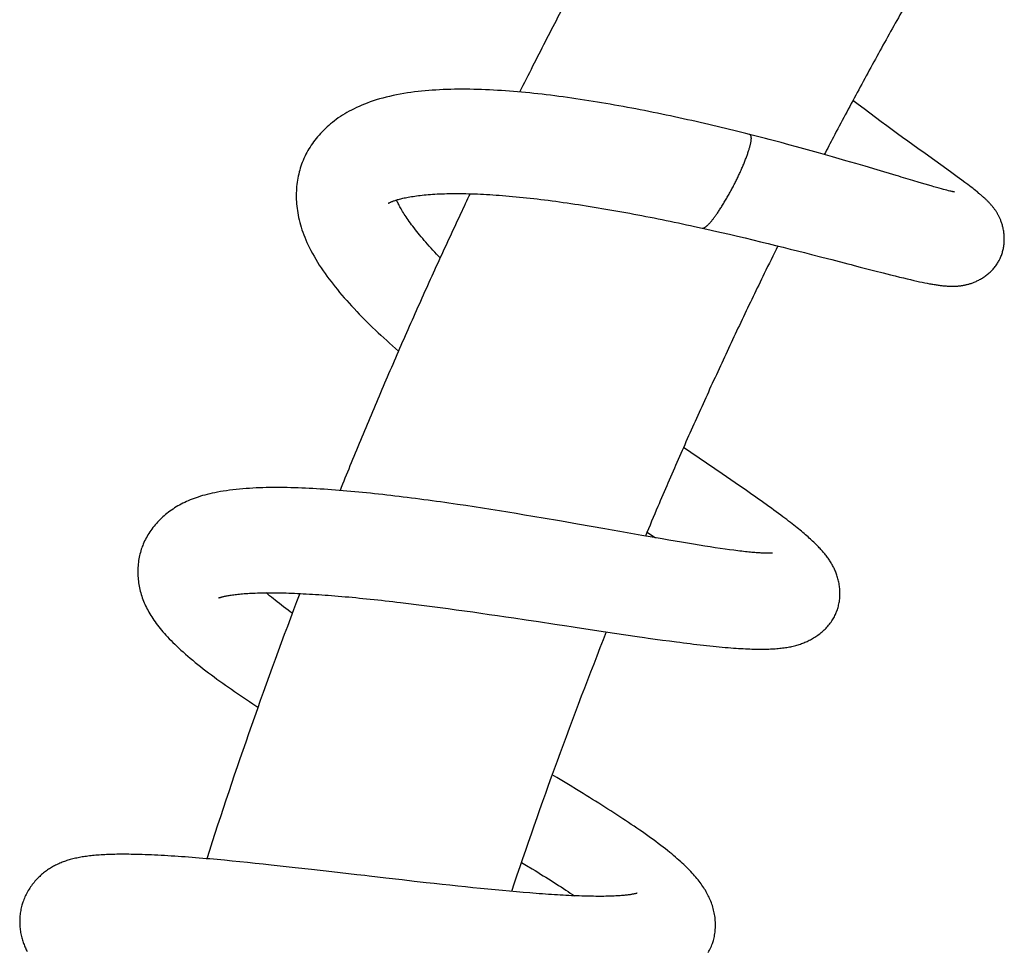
# Model space of a CAD drawing. Header units: millimetres. Extents: x 259 to 1803, y -542 to 1902.
# Tile 36 of 127: x 295 to 351, y 343 to 395. Entities that reach past the tile are written whole.
import ezdxf

# ---------------------------------------------------------------- set-up
doc = ezdxf.new("R2010")
doc.units = ezdxf.units.MM
doc.header["$LTSCALE"] = 30.734
doc.layers.get('0').update_dxf_attribs({"linetype": 'CONTINUOUS'})

msp = doc.modelspace()

# ---------------------------------------------------------------- linework, layer by layer
at = {"color": 7, "linetype": 'CONTINUOUS'}
for p, q in [((342.854, 390.536), (342.551, 390.766)), ((343.185, 390.286), (342.854, 390.536)), ((343.512, 390.041), (343.185, 390.286)), ((343.835, 389.8), (343.512, 390.041)), ((344.154, 389.564), (343.835, 389.8)), ((344.468, 389.333), (344.154, 389.564)), ((344.775, 389.107), (344.468, 389.333)), ((345.077, 388.887), (344.775, 389.107)), ((345.372, 388.672), (345.077, 388.887)), ((338.477, 388.379), (338.035, 388.496)), ((338.915, 388.262), (338.477, 388.379)), ((339.346, 388.145), (338.915, 388.262)), ((339.771, 388.029), (339.346, 388.145)), ((345.663, 388.461), (345.372, 388.672)), ((345.952, 388.253), (345.663, 388.461)), ((346.236, 388.049), (345.952, 388.253)), ((340.188, 387.913), (339.771, 388.029)), ((340.598, 387.799), (340.188, 387.913)), ((341, 387.685), (340.598, 387.799)), ((341.394, 387.573), (341, 387.685)), ((341.781, 387.463), (341.394, 387.573)), ((346.643, 387.756), (346.236, 388.049)), ((348.097, 386.714), (346.643, 387.756)), ((342.159, 387.353), (341.781, 387.463)), ((342.71, 387.193), (342.159, 387.353)), ((343.243, 387.037), (342.71, 387.193)), ((343.92, 386.836), (343.243, 387.037)), ((348.472, 386.443), (348.097, 386.714)), ((346.314, 386.121), (345.952, 386.229)), ((346.651, 386.022), (346.314, 386.121)), ((346.858, 385.962), (346.651, 386.022)), ((347.047, 385.907), (346.858, 385.962)), ((348.73, 386.254), (348.472, 386.443)), ((348.904, 386.125), (348.73, 386.254)), ((349.063, 386.006), (348.904, 386.125)), ((349.163, 385.93), (349.063, 386.006)), ((349.258, 385.858), (349.163, 385.93)), ((347.442, 385.795), (347.296, 385.836)), ((347.572, 385.759), (347.442, 385.795)), ((347.69, 385.727), (347.572, 385.759)), ((347.795, 385.699), (347.69, 385.727)), ((347.889, 385.675), (347.795, 385.699)), ((347.972, 385.654), (347.889, 385.675)), ((348.045, 385.636), (347.972, 385.654)), ((348.108, 385.621), (348.045, 385.636)), ((348.161, 385.609), (348.108, 385.621)), ((349.348, 385.789), (349.258, 385.858)), ((349.433, 385.722), (349.348, 385.789)), ((349.515, 385.657), (349.433, 385.722)), ((333.562, 383.629), (333.997, 383.533)), ((334.659, 383.385), (335.109, 383.283)), ((335.109, 383.283), (335.557, 383.18)), ((335.557, 383.18), (336.003, 383.076)), ((336.003, 383.076), (336.445, 382.972)), ((336.445, 382.972), (336.884, 382.867)), ((336.884, 382.867), (337.318, 382.762)), ((337.318, 382.762), (337.748, 382.657)), ((337.748, 382.657), (338.171, 382.553)), ((338.171, 382.553), (338.59, 382.45)), ((338.59, 382.45), (339.002, 382.346)), ((339.002, 382.346), (339.409, 382.244)), ((339.409, 382.244), (339.812, 382.142)), ((339.812, 382.142), (340.208, 382.041)), ((340.208, 382.041), (340.793, 381.891)), ((340.793, 381.891), (341.362, 381.744)), ((342.972, 381.326), (343.801, 381.112)), ((343.801, 381.112), (344.262, 380.993)), ((344.262, 380.993), (344.689, 380.886)), ((344.689, 380.886), (344.951, 380.82)), ((344.951, 380.82), (345.196, 380.76)), ((345.196, 380.76), (345.421, 380.705)), ((345.421, 380.705), (345.63, 380.655)), ((345.63, 380.655), (345.824, 380.61)), ((345.824, 380.61), (346.006, 380.568)), ((346.006, 380.568), (346.176, 380.53)), ((346.176, 380.53), (346.337, 380.495)), ((346.337, 380.495), (346.489, 380.463)), ((346.489, 380.463), (346.634, 380.433)), ((346.634, 380.433), (346.773, 380.406)), ((346.773, 380.406), (346.906, 380.381)), ((335.142, 369.597), (332.946, 371.096)), ((335.635, 369.259), (335.142, 369.597)), ((336.118, 368.926), (335.635, 369.259)), ((336.434, 368.707), (336.118, 368.926)), ((336.744, 368.491), (336.434, 368.707)), ((320.594, 367.796), (320.119, 367.867)), ((321.07, 367.723), (320.594, 367.796)), ((321.546, 367.65), (321.07, 367.723)), ((322.023, 367.575), (321.546, 367.65)), ((322.501, 367.499), (322.023, 367.575)), ((322.978, 367.422), (322.501, 367.499)), ((323.455, 367.344), (322.978, 367.422)), ((323.929, 367.265), (323.455, 367.344)), ((324.401, 367.186), (323.929, 367.265)), ((325.104, 367.067), (324.401, 367.186)), ((326.932, 366.751), (326.026, 366.909)), ((328.477, 366.48), (326.932, 366.751)), ((329.754, 366.254), (329.334, 366.328)), ((330.573, 366.11), (329.754, 366.254)), ((331.165, 366.006), (330.573, 366.11)), ((330.876, 366.298), (331.359, 365.972)), ((331.739, 365.906), (331.165, 366.006)), ((332.11, 365.842), (331.739, 365.906)), ((332.472, 365.78), (332.11, 365.842)), ((332.826, 365.721), (332.472, 365.78)), ((333.171, 365.663), (332.826, 365.721)), ((333.506, 365.608), (333.171, 365.663)), ((333.832, 365.555), (333.506, 365.608)), ((334.147, 365.505), (333.832, 365.555)), ((334.453, 365.458), (334.147, 365.505)), ((334.747, 365.413), (334.453, 365.458)), ((335.029, 365.371), (334.747, 365.413)), ((335.3, 365.332), (335.029, 365.371)), ((335.558, 365.297), (335.3, 365.332)), ((335.802, 365.264), (335.558, 365.297)), ((316.901, 362.304), (317.341, 362.251)), ((317.341, 362.251), (317.785, 362.196)), ((317.785, 362.196), (318.231, 362.14)), ((318.231, 362.14), (318.682, 362.081)), ((318.682, 362.081), (319.136, 362.021)), ((319.136, 362.021), (319.595, 361.96)), ((319.595, 361.96), (320.056, 361.897)), ((320.056, 361.897), (320.521, 361.833)), ((320.521, 361.833), (320.988, 361.767)), ((320.988, 361.767), (321.456, 361.701)), ((321.456, 361.701), (321.925, 361.633)), ((321.925, 361.633), (322.394, 361.565)), ((322.394, 361.565), (322.863, 361.497)), ((322.863, 361.497), (323.331, 361.428)), ((323.331, 361.428), (324.03, 361.324)), ((324.03, 361.324), (324.726, 361.219)), ((324.726, 361.219), (325.649, 361.08)), ((328.148, 360.701), (329.031, 360.569)), ((329.031, 360.569), (329.679, 360.473)), ((329.679, 360.473), (330.315, 360.38)), ((330.315, 360.38), (330.732, 360.321)), ((331.347, 360.234), (331.751, 360.178)), ((331.751, 360.178), (332.151, 360.124)), ((332.151, 360.124), (332.546, 360.072)), ((325.76, 352.382), (325.496, 352.54)), ((326.14, 352.153), (325.76, 352.382)), ((326.515, 351.925), (326.14, 352.153)), ((326.884, 351.7), (326.515, 351.925)), ((306.499, 347.726), (306.083, 347.763)), ((306.92, 347.687), (306.499, 347.726)), ((307.346, 347.647), (306.92, 347.687)), ((307.778, 347.604), (307.346, 347.647)), ((308.215, 347.56), (307.778, 347.604)), ((308.657, 347.515), (308.215, 347.56)), ((309.104, 347.468), (308.657, 347.515)), ((309.555, 347.42), (309.104, 347.468)), ((310.238, 347.346), (309.555, 347.42)), ((323.747, 347.573), (324.04, 347.397)), ((310.926, 347.27), (310.238, 347.346)), ((311.849, 347.167), (310.926, 347.27)), ((313.007, 347.034), (311.849, 347.167)), ((316.984, 346.574), (316.053, 346.682)), ((317.675, 346.496), (316.984, 346.574)), ((318.358, 346.419), (317.675, 346.496)), ((318.809, 346.369), (318.358, 346.419)), ((319.256, 346.319), (318.809, 346.369)), ((319.699, 346.271), (319.256, 346.319)), ((320.138, 346.224), (319.699, 346.271)), ((320.573, 346.178), (320.138, 346.224)), ((321.005, 346.134), (320.573, 346.178)), ((321.431, 346.09), (321.005, 346.134)), ((321.851, 346.048), (321.431, 346.09)), ((322.266, 346.008), (321.851, 346.048)), ((322.673, 345.97), (322.266, 346.008)), ((323.073, 345.933), (322.673, 345.97)), ((323.465, 345.899), (323.073, 345.933)), ((323.848, 345.866), (323.465, 345.899)), ((324.222, 345.835), (323.848, 345.866))]:
    msp.add_line(p, q, dxfattribs=at)
for points in [[(336.696, 388.842), (336.485, 388.895), (336.255, 388.952), (336.025, 389.009), (335.793, 389.067), (335.559, 389.124), (335.325, 389.181), (335.089, 389.237), (334.852, 389.294), (334.614, 389.35), (334.376, 389.406), (334.136, 389.462), (333.896, 389.517), (333.655, 389.572), (333.413, 389.627), (333.171, 389.681), (332.928, 389.734), (332.685, 389.788), (332.442, 389.84), (332.199, 389.892), (331.955, 389.944), (331.711, 389.995), (331.468, 390.045), (331.224, 390.095), (330.98, 390.144), (330.737, 390.192), (330.493, 390.24), (330.25, 390.287), (330.006, 390.333), (329.763, 390.379), (329.52, 390.424), (329.276, 390.468), (329.033, 390.512), (328.789, 390.554), (328.546, 390.596), (328.303, 390.637), (328.059, 390.678), (327.816, 390.717), (327.573, 390.756), (327.33, 390.794), (327.087, 390.831), (326.845, 390.867), (326.603, 390.902), (326.361, 390.936), (326.12, 390.969), (325.88, 391.001), (325.641, 391.032), (325.402, 391.062), (325.164, 391.09), (324.928, 391.118), (324.692, 391.145), (324.457, 391.17), (324.223, 391.194), (323.991, 391.217), (323.759, 391.239), (323.529, 391.259), (323.299, 391.278), (323.071, 391.296), (322.844, 391.313), (322.617, 391.328), (322.391, 391.342), (322.166, 391.355), (321.941, 391.367), (321.718, 391.376), (321.494, 391.385), (321.272, 391.392), (321.051, 391.398), (320.831, 391.402), (320.611, 391.404), (320.393, 391.405), (320.175, 391.404), (319.959, 391.402), (319.743, 391.397), (319.53, 391.391), (319.318, 391.384), (319.108, 391.374), (318.901, 391.363), (318.695, 391.349), (318.492, 391.334), (318.29, 391.317), (318.089, 391.297), (317.888, 391.276), (317.687, 391.252), (317.485, 391.225), (317.283, 391.195), (317.079, 391.163), (316.876, 391.127), (316.673, 391.089), (316.472, 391.047), (316.274, 391.002), (316.079, 390.955), (315.889, 390.905), (315.702, 390.853), (315.521, 390.799), (315.345, 390.742), (315.174, 390.684), (315.009, 390.624), (314.849, 390.562), (314.694, 390.498), (314.544, 390.434), (314.399, 390.367), (314.257, 390.299), (314.12, 390.229), (313.986, 390.158), (313.855, 390.085), (313.728, 390.01), (313.604, 389.933), (313.484, 389.855), (313.366, 389.776), (313.252, 389.695), (313.141, 389.612), (313.033, 389.528), (312.928, 389.443), (312.826, 389.357), (312.727, 389.269), (312.631, 389.179), (312.538, 389.089), (312.447, 388.997), (312.359, 388.904), (312.274, 388.81), (312.192, 388.715), (312.113, 388.619), (312.037, 388.522), (311.964, 388.424), (311.893, 388.326), (311.826, 388.227), (311.761, 388.127), (311.699, 388.027), (311.64, 387.926), (311.584, 387.825), (311.531, 387.724), (311.48, 387.622), (311.445, 387.547)], [(338.035, 388.496), (337.812, 388.555), (337.588, 388.613), (337.362, 388.671), (337.136, 388.73), (336.909, 388.787), (336.696, 388.842)], [(311.445, 387.547), (311.41, 387.47), (311.366, 387.366), (311.324, 387.261), (311.284, 387.154), (311.246, 387.046), (311.211, 386.937), (311.178, 386.826), (311.148, 386.714), (311.119, 386.6), (311.094, 386.485), (311.071, 386.369), (311.05, 386.252), (311.032, 386.133), (311.016, 386.014), (311.004, 385.893), (310.993, 385.772), (310.986, 385.65), (310.981, 385.527), (310.979, 385.403), (310.98, 385.279), (310.984, 385.154), (310.99, 385.028), (310.999, 384.902), (311.011, 384.775), (311.026, 384.649), (311.044, 384.522), (311.064, 384.394), (311.088, 384.263), (311.115, 384.131), (311.146, 383.996), (311.181, 383.859), (311.219, 383.721), (311.26, 383.581), (311.306, 383.44), (311.354, 383.298), (311.407, 383.156), (311.463, 383.012), (311.523, 382.868), (311.587, 382.721), (311.656, 382.571), (311.731, 382.418), (311.81, 382.261), (311.897, 382.1), (311.988, 381.936), (312.085, 381.77), (312.186, 381.604), (312.29, 381.439), (312.396, 381.276), (312.503, 381.117), (312.613, 380.961), (312.724, 380.806), (312.837, 380.653), (312.952, 380.501), (313.07, 380.349), (313.191, 380.196), (313.315, 380.044), (313.442, 379.89), (313.573, 379.736), (313.706, 379.582), (313.842, 379.428), (313.981, 379.274), (314.121, 379.12), (314.264, 378.967), (314.408, 378.814), (314.555, 378.661), (314.702, 378.509), (314.852, 378.358), (315.004, 378.206), (315.157, 378.055), (315.312, 377.905), (315.468, 377.754), (315.627, 377.604), (315.786, 377.454), (315.948, 377.304), (316.11, 377.155), (316.274, 377.006), (316.439, 376.857), (316.606, 376.708), (316.774, 376.56), (316.778, 376.557)], [(345.952, 386.229), (345.29, 386.427), (345.149, 386.469), (345.005, 386.512), (343.92, 386.836)], [(347.296, 385.836), (347.134, 385.882), (347.047, 385.907)], [(316.199, 384.939), (316.2, 384.94), (316.202, 384.941), (316.207, 384.944), (316.214, 384.948), (316.222, 384.953), (316.233, 384.959), (316.246, 384.966), (316.261, 384.974), (316.278, 384.982), (316.297, 384.991), (316.319, 385.001), (316.343, 385.012), (316.37, 385.023), (316.399, 385.035), (316.431, 385.048), (316.465, 385.061), (316.502, 385.074), (316.542, 385.088), (316.585, 385.103), (316.631, 385.117), (316.679, 385.133), (316.731, 385.148), (316.786, 385.163), (316.844, 385.179), (316.904, 385.195), (316.968, 385.21), (317.034, 385.226), (317.104, 385.242), (317.177, 385.257), (317.254, 385.273), (317.335, 385.288), (317.421, 385.304), (317.511, 385.319), (317.605, 385.334), (317.703, 385.349), (317.804, 385.363), (317.908, 385.377), (318.014, 385.389), (318.123, 385.401), (318.234, 385.413), (318.349, 385.424), (318.467, 385.434), (318.588, 385.443), (318.713, 385.452), (318.841, 385.46), (318.971, 385.467), (319.105, 385.473), (319.241, 385.479), (319.38, 385.483), (319.522, 385.487), (319.667, 385.49), (319.815, 385.492), (319.965, 385.493), (320.118, 385.493), (320.274, 385.492), (320.432, 385.491), (320.592, 385.488), (320.755, 385.484), (320.92, 385.48), (321.087, 385.474), (321.256, 385.467), (321.428, 385.46), (321.601, 385.451), (321.777, 385.442), (321.954, 385.432), (322.134, 385.42), (322.315, 385.408), (322.499, 385.395), (322.685, 385.38), (322.873, 385.365), (323.063, 385.349), (323.255, 385.332), (323.449, 385.314), (323.645, 385.294), (323.843, 385.274), (324.043, 385.253), (324.245, 385.231), (324.448, 385.208), (324.653, 385.185), (324.86, 385.16), (325.068, 385.134), (325.278, 385.108), (325.489, 385.08), (325.701, 385.052), (325.915, 385.023), (326.129, 384.993), (326.345, 384.962), (326.561, 384.931), (326.778, 384.899), (326.996, 384.866), (327.214, 384.832), (327.433, 384.798), (327.653, 384.762), (327.874, 384.726), (328.096, 384.69), (328.318, 384.653), (328.541, 384.614), (328.765, 384.576), (328.99, 384.536), (329.216, 384.496), (329.443, 384.455), (329.671, 384.414), (329.899, 384.371), (330.127, 384.328), (330.357, 384.285), (330.586, 384.241), (330.816, 384.197), (331.046, 384.151), (331.275, 384.106), (331.505, 384.06), (331.735, 384.013), (331.965, 383.967), (332.194, 383.919), (332.424, 383.872), (332.652, 383.824), (332.881, 383.775), (333.109, 383.727), (333.336, 383.678), (333.562, 383.629)], [(348.311, 385.579), (348.311, 385.579), (348.31, 385.579), (348.307, 385.579), (348.303, 385.58), (348.297, 385.581), (348.289, 385.583), (348.28, 385.584), (348.269, 385.586), (348.256, 385.589), (348.241, 385.592), (348.224, 385.595), (348.205, 385.599), (348.184, 385.604), (348.161, 385.609)], [(349.631, 385.564), (349.593, 385.594), (349.515, 385.657)], [(350.865, 381.733), (350.883, 381.768), (350.907, 381.818), (350.93, 381.87), (350.952, 381.922), (350.973, 381.975), (350.993, 382.03), (351.011, 382.085), (351.029, 382.142), (351.046, 382.199), (351.061, 382.257), (351.075, 382.316), (351.087, 382.376), (351.099, 382.436), (351.109, 382.497), (351.118, 382.559), (351.125, 382.621), (351.131, 382.683), (351.135, 382.746), (351.138, 382.809), (351.14, 382.873), (351.14, 382.936), (351.139, 382.999), (351.136, 383.061), (351.132, 383.124), (351.127, 383.185), (351.121, 383.247), (351.113, 383.307), (351.104, 383.367), (351.094, 383.425), (351.083, 383.483), (351.071, 383.54), (351.058, 383.595), (351.044, 383.649), (351.03, 383.702), (351.015, 383.752), (350.999, 383.802), (350.983, 383.849), (350.967, 383.895), (350.951, 383.939), (350.934, 383.981), (350.918, 384.021), (350.901, 384.061), (350.884, 384.098), (350.867, 384.135), (350.85, 384.171), (350.833, 384.205), (350.816, 384.239), (350.798, 384.272), (350.781, 384.304), (350.763, 384.335), (350.746, 384.365), (350.728, 384.395), (350.71, 384.425), (350.691, 384.454), (350.672, 384.484), (350.653, 384.514), (350.632, 384.544), (350.611, 384.574), (350.59, 384.604), (350.567, 384.634), (350.545, 384.665), (350.522, 384.695), (350.498, 384.724), (350.474, 384.754), (350.45, 384.783), (350.426, 384.812), (350.401, 384.841), (350.376, 384.87), (350.351, 384.898), (350.325, 384.926), (350.3, 384.954), (350.274, 384.981), (350.248, 385.008), (350.221, 385.035), (350.195, 385.062), (350.168, 385.089), (350.141, 385.115), (350.114, 385.142), (350.086, 385.168), (350.057, 385.195), (350.028, 385.222), (349.998, 385.249), (349.968, 385.276), (349.937, 385.304), (349.906, 385.332), (349.874, 385.36), (349.841, 385.388), (349.808, 385.416), (349.774, 385.445), (349.739, 385.474), (349.704, 385.504), (349.631, 385.564)], [(319.145, 381.85), (319.053, 381.945), (318.944, 382.06), (318.836, 382.175), (318.731, 382.288), (318.628, 382.4), (318.528, 382.51), (318.43, 382.62), (318.335, 382.728), (318.242, 382.835), (318.152, 382.94), (318.065, 383.044), (317.979, 383.146), (317.897, 383.247), (317.817, 383.347), (317.74, 383.444), (317.665, 383.54), (317.593, 383.634), (317.524, 383.727), (317.457, 383.817), (317.393, 383.906), (317.331, 383.993), (317.271, 384.08), (317.214, 384.164), (317.159, 384.247), (317.107, 384.327), (317.058, 384.404), (317.012, 384.478), (316.969, 384.549), (316.929, 384.617), (316.891, 384.683), (316.856, 384.746), (316.823, 384.807), (316.792, 384.866), (316.763, 384.922), (316.736, 384.977), (316.71, 385.029), (316.687, 385.079), (316.666, 385.127), (316.665, 385.128)], [(333.997, 383.533), (334.434, 383.436), (334.659, 383.385)], [(341.362, 381.744), (342.273, 381.507), (342.45, 381.461), (342.625, 381.416), (342.972, 381.326)], [(346.906, 380.381), (346.971, 380.369), (347.034, 380.358), (347.095, 380.347), (347.155, 380.337), (347.214, 380.328), (347.272, 380.319), (347.329, 380.31), (347.385, 380.302), (347.439, 380.295), (347.493, 380.288), (347.545, 380.281), (347.597, 380.275), (347.648, 380.269), (347.697, 380.264), (347.747, 380.259), (347.795, 380.255), (347.843, 380.251), (347.89, 380.248), (347.936, 380.245), (347.982, 380.243), (348.028, 380.241), (348.073, 380.239), (348.118, 380.238), (348.162, 380.237), (348.206, 380.237), (348.249, 380.237), (348.292, 380.238), (348.334, 380.239), (348.376, 380.241), (348.418, 380.243), (348.46, 380.245), (348.501, 380.249), (348.543, 380.252), (348.585, 380.256), (348.627, 380.261), (348.668, 380.266), (348.71, 380.272), (348.751, 380.278), (348.792, 380.285), (348.833, 380.292), (348.874, 380.3), (348.915, 380.308), (348.956, 380.317), (348.998, 380.327), (349.039, 380.337), (349.082, 380.348), (349.124, 380.36), (349.167, 380.373), (349.211, 380.386), (349.256, 380.401), (349.301, 380.416), (349.346, 380.432), (349.393, 380.45), (349.44, 380.469), (349.488, 380.489), (349.538, 380.511), (349.587, 380.534), (349.638, 380.558), (349.689, 380.584), (349.741, 380.611), (349.793, 380.64), (349.844, 380.67), (349.896, 380.702), (349.947, 380.734), (349.998, 380.768), (350.049, 380.804), (350.099, 380.84), (350.148, 380.877), (350.196, 380.916), (350.243, 380.956), (350.29, 380.997), (350.336, 381.038), (350.38, 381.081), (350.424, 381.125), (350.466, 381.169), (350.508, 381.214), (350.548, 381.26), (350.586, 381.307), (350.624, 381.354), (350.66, 381.401), (350.694, 381.449), (350.727, 381.498), (350.759, 381.547), (350.789, 381.596), (350.818, 381.646), (350.846, 381.696), (350.865, 381.733)], [(306.843, 368.619), (306.676, 368.592), (306.516, 368.562), (306.362, 368.532), (306.214, 368.5), (306.071, 368.468), (305.934, 368.434), (305.801, 368.399), (305.672, 368.363), (305.547, 368.325), (305.425, 368.286), (305.306, 368.246), (305.19, 368.205), (305.077, 368.162), (304.967, 368.118), (304.859, 368.073), (304.754, 368.026), (304.653, 367.979), (304.554, 367.931), (304.457, 367.881), (304.362, 367.829), (304.268, 367.777), (304.175, 367.722), (304.084, 367.665), (303.993, 367.606), (303.904, 367.546), (303.817, 367.484), (303.731, 367.42), (303.648, 367.356), (303.567, 367.29), (303.488, 367.223), (303.41, 367.155), (303.335, 367.085), (303.261, 367.013), (303.188, 366.94), (303.117, 366.866), (303.048, 366.789), (302.981, 366.712), (302.915, 366.632), (302.852, 366.552), (302.79, 366.471), (302.731, 366.388), (302.674, 366.305), (302.62, 366.221), (302.567, 366.136), (302.518, 366.051), (302.47, 365.966), (302.425, 365.88), (302.383, 365.794), (302.343, 365.708), (302.305, 365.622), (302.27, 365.536), (302.246, 365.472)], [(320.119, 367.867), (319.881, 367.901), (319.644, 367.936), (319.407, 367.97), (319.171, 368.004), (318.934, 368.037), (318.697, 368.07), (318.46, 368.102), (318.224, 368.134), (317.988, 368.166), (317.752, 368.197), (317.516, 368.227), (317.281, 368.257), (317.046, 368.286), (316.812, 368.315), (316.579, 368.343), (316.346, 368.371), (316.114, 368.398), (315.884, 368.424), (315.654, 368.45), (315.425, 368.474), (315.197, 368.499), (314.97, 368.522), (314.745, 368.545), (314.521, 368.567), (314.298, 368.588), (314.076, 368.608), (313.856, 368.627), (313.636, 368.646), (313.418, 368.664), (313.201, 368.681), (312.985, 368.697), (312.77, 368.712), (312.556, 368.727), (312.343, 368.74), (312.131, 368.753), (311.92, 368.764), (311.71, 368.775), (311.501, 368.785), (311.292, 368.793), (311.085, 368.801), (310.879, 368.807), (310.675, 368.813), (310.471, 368.817), (310.268, 368.82), (310.067, 368.822), (309.867, 368.823), (309.668, 368.822), (309.471, 368.82), (309.276, 368.817), (309.083, 368.812), (308.891, 368.806), (308.7, 368.798), (308.511, 368.789), (308.322, 368.778), (308.133, 368.765), (307.945, 368.75), (307.755, 368.734), (307.567, 368.715), (307.38, 368.694), (307.196, 368.671), (307.016, 368.646), (306.843, 368.619)], [(341.609, 361.731), (341.627, 361.775), (341.65, 361.836), (341.672, 361.899), (341.692, 361.962), (341.711, 362.027), (341.729, 362.093), (341.745, 362.16), (341.76, 362.227), (341.773, 362.296), (341.785, 362.366), (341.795, 362.437), (341.803, 362.509), (341.809, 362.581), (341.814, 362.654), (341.817, 362.728), (341.818, 362.802), (341.818, 362.876), (341.815, 362.949), (341.811, 363.023), (341.805, 363.096), (341.798, 363.168), (341.789, 363.24), (341.778, 363.312), (341.766, 363.383), (341.752, 363.453), (341.737, 363.522), (341.721, 363.59), (341.704, 363.656), (341.685, 363.721), (341.666, 363.785), (341.646, 363.846), (341.625, 363.906), (341.603, 363.965), (341.581, 364.022), (341.558, 364.079), (341.534, 364.134), (341.51, 364.189), (341.484, 364.243), (341.458, 364.296), (341.431, 364.349), (341.403, 364.401), (341.374, 364.454), (341.345, 364.505), (341.314, 364.557), (341.283, 364.608), (341.25, 364.659), (341.217, 364.71), (341.183, 364.761), (341.148, 364.811), (341.112, 364.861), (341.075, 364.911), (341.037, 364.961), (340.998, 365.01), (340.958, 365.06), (340.917, 365.11), (340.875, 365.16), (340.832, 365.21), (340.788, 365.261), (340.742, 365.311), (340.696, 365.362), (340.648, 365.413), (340.599, 365.464), (340.548, 365.516), (340.496, 365.569), (340.442, 365.622), (340.387, 365.676), (340.329, 365.731), (340.27, 365.788), (340.208, 365.845), (340.145, 365.903), (340.079, 365.962), (340.011, 366.022), (339.941, 366.084), (339.869, 366.146), (339.795, 366.21), (339.718, 366.275), (339.639, 366.341), (339.557, 366.408), (339.473, 366.477), (339.386, 366.547), (339.296, 366.619), (339.203, 366.692), (339.108, 366.767), (339.009, 366.844), (338.907, 366.922), (338.802, 367.003), (338.693, 367.086), (338.58, 367.171), (338.461, 367.259), (338.337, 367.351), (338.207, 367.447), (338.072, 367.546), (337.931, 367.648), (337.787, 367.752), (337.641, 367.857), (337.493, 367.963), (337.345, 368.068), (337.197, 368.173), (337.048, 368.278), (336.744, 368.491)], [(326.026, 366.909), (325.797, 366.948), (325.104, 367.067)], [(329.334, 366.328), (328.908, 366.403), (328.477, 366.48)], [(302.246, 365.472), (302.222, 365.407), (302.193, 365.321), (302.165, 365.233), (302.14, 365.143), (302.116, 365.053), (302.094, 364.961), (302.074, 364.868), (302.056, 364.774), (302.041, 364.679), (302.027, 364.583), (302.016, 364.486), (302.007, 364.388), (302, 364.29), (301.996, 364.192), (301.994, 364.093), (301.994, 363.994), (301.996, 363.896), (302.001, 363.798), (302.007, 363.7), (302.016, 363.603), (302.027, 363.508), (302.04, 363.412), (302.055, 363.318), (302.072, 363.223), (302.091, 363.129), (302.112, 363.036), (302.136, 362.942), (302.161, 362.849), (302.188, 362.755), (302.218, 362.662), (302.249, 362.57), (302.283, 362.478), (302.318, 362.386), (302.356, 362.295), (302.395, 362.204), (302.436, 362.114), (302.48, 362.024), (302.525, 361.934), (302.573, 361.844), (302.623, 361.754), (302.675, 361.665), (302.729, 361.574), (302.786, 361.484), (302.846, 361.393), (302.907, 361.302), (302.972, 361.21), (303.039, 361.118), (303.109, 361.026), (303.181, 360.933), (303.257, 360.839), (303.335, 360.744), (303.417, 360.648), (303.503, 360.551), (303.591, 360.452), (303.684, 360.352), (303.78, 360.251), (303.879, 360.149), (303.983, 360.044), (304.091, 359.939), (304.203, 359.831), (304.319, 359.722), (304.44, 359.611), (304.565, 359.499), (304.694, 359.385), (304.828, 359.268), (304.967, 359.151), (305.109, 359.032), (305.255, 358.912), (305.404, 358.792), (305.555, 358.672), (305.706, 358.553), (305.859, 358.435), (306.013, 358.318), (306.169, 358.201), (306.326, 358.084), (306.485, 357.967), (306.645, 357.85), (306.808, 357.734), (306.972, 357.617), (307.137, 357.5), (307.304, 357.384), (307.472, 357.267), (307.642, 357.151), (307.813, 357.034), (307.985, 356.918), (308.159, 356.802), (308.334, 356.685), (308.51, 356.569), (308.686, 356.453), (308.811, 356.372)], [(337.988, 365.107), (337.988, 365.107), (337.988, 365.107), (337.986, 365.107), (337.983, 365.107), (337.978, 365.106), (337.972, 365.105), (337.964, 365.105), (337.955, 365.104), (337.943, 365.103), (337.929, 365.102), (337.914, 365.101), (337.896, 365.1), (337.876, 365.099), (337.853, 365.098), (337.828, 365.097), (337.801, 365.097), (337.77, 365.097), (337.737, 365.096), (337.701, 365.097), (337.661, 365.097), (337.618, 365.098), (337.572, 365.099), (337.522, 365.1), (337.468, 365.102), (337.41, 365.105), (337.349, 365.108), (337.285, 365.112), (337.217, 365.116), (337.145, 365.121), (337.07, 365.127), (336.992, 365.133), (336.911, 365.14), (336.826, 365.148), (336.739, 365.156), (336.648, 365.165), (336.554, 365.175), (336.456, 365.185), (336.356, 365.196), (336.252, 365.208), (336.145, 365.221), (336.034, 365.235), (335.92, 365.249), (335.802, 365.264)], [(306.575, 362.559), (306.575, 362.559), (306.575, 362.559), (306.577, 362.56), (306.581, 362.561), (306.586, 362.564), (306.594, 362.567), (306.603, 362.57), (306.615, 362.575), (306.63, 362.58), (306.646, 362.585), (306.665, 362.592), (306.687, 362.598), (306.711, 362.606), (306.738, 362.614), (306.768, 362.622), (306.801, 362.63), (306.836, 362.639), (306.874, 362.649), (306.915, 362.658), (306.959, 362.668), (307.006, 362.677), (307.056, 362.687), (307.111, 362.698), (307.168, 362.708), (307.23, 362.718), (307.296, 362.728), (307.365, 362.739), (307.437, 362.749), (307.513, 362.758), (307.592, 362.768), (307.674, 362.777), (307.759, 362.786), (307.847, 362.794), (307.937, 362.802), (308.031, 362.81), (308.128, 362.817), (308.228, 362.823), (308.331, 362.829), (308.437, 362.835), (308.547, 362.84), (308.659, 362.844), (308.776, 362.848), (308.895, 362.852), (309.018, 362.854), (309.143, 362.856), (309.272, 362.858), (309.405, 362.859), (309.54, 362.859), (309.678, 362.858), (309.82, 362.857), (309.964, 362.855), (310.111, 362.852), (310.261, 362.849), (310.413, 362.845), (310.569, 362.84), (310.726, 362.835), (310.887, 362.829), (311.05, 362.822), (311.215, 362.814), (311.382, 362.806), (311.552, 362.797), (311.724, 362.787), (311.898, 362.777), (312.075, 362.766), (312.253, 362.754), (312.433, 362.742), (312.616, 362.729), (312.8, 362.715), (312.987, 362.7), (313.176, 362.685), (313.367, 362.669), (313.561, 362.653), (313.757, 362.636), (313.955, 362.618), (314.155, 362.599), (314.357, 362.58), (314.56, 362.56), (314.766, 362.54), (314.973, 362.519), (315.182, 362.497), (315.392, 362.475), (315.604, 362.452), (315.817, 362.429), (316.032, 362.405), (316.247, 362.38), (316.464, 362.355), (316.682, 362.33), (316.901, 362.304)], [(310.755, 361.699), (310.641, 361.783), (310.513, 361.879), (310.387, 361.974), (310.263, 362.067), (310.142, 362.16), (310.023, 362.252), (309.907, 362.342), (309.794, 362.431), (309.683, 362.519), (309.575, 362.606), (309.469, 362.692), (309.366, 362.776), (309.268, 362.858)], [(339.958, 360.102), (340.019, 360.131), (340.081, 360.161), (340.142, 360.193), (340.204, 360.226), (340.266, 360.261), (340.327, 360.297), (340.389, 360.335), (340.451, 360.375), (340.512, 360.416), (340.573, 360.459), (340.633, 360.504), (340.693, 360.55), (340.751, 360.597), (340.809, 360.646), (340.866, 360.697), (340.922, 360.748), (340.976, 360.801), (341.029, 360.855), (341.08, 360.91), (341.13, 360.966), (341.178, 361.023), (341.225, 361.081), (341.27, 361.14), (341.313, 361.199), (341.354, 361.258), (341.393, 361.318), (341.431, 361.379), (341.466, 361.44), (341.5, 361.501), (341.531, 361.562), (341.561, 361.623), (341.589, 361.685), (341.609, 361.731)], [(325.649, 361.08), (326.337, 360.976), (326.566, 360.941), (326.794, 360.906), (328.148, 360.701)], [(330.732, 360.321), (330.938, 360.291), (331.347, 360.234)], [(332.546, 360.072), (332.742, 360.047), (332.936, 360.022), (333.128, 359.998), (333.32, 359.974), (333.51, 359.951), (333.698, 359.929), (333.885, 359.907), (334.071, 359.886), (334.255, 359.866), (334.438, 359.846), (334.619, 359.827), (334.798, 359.809), (334.974, 359.792), (335.147, 359.776), (335.315, 359.761), (335.478, 359.747), (335.635, 359.735), (335.786, 359.723), (335.931, 359.713), (336.071, 359.703), (336.207, 359.695), (336.338, 359.688), (336.466, 359.681), (336.589, 359.676), (336.71, 359.671), (336.827, 359.667), (336.942, 359.664), (337.055, 359.661), (337.165, 359.66), (337.272, 359.659), (337.378, 359.659), (337.481, 359.659), (337.581, 359.661), (337.68, 359.663), (337.777, 359.666), (337.871, 359.669), (337.964, 359.674), (338.055, 359.679), (338.144, 359.685), (338.232, 359.691), (338.318, 359.699), (338.402, 359.707), (338.485, 359.716), (338.566, 359.726), (338.645, 359.736), (338.723, 359.748), (338.8, 359.76), (338.876, 359.773), (338.95, 359.787), (339.024, 359.801), (339.097, 359.817), (339.168, 359.833), (339.239, 359.851), (339.309, 359.869), (339.378, 359.889), (339.446, 359.909), (339.513, 359.93), (339.58, 359.952), (339.645, 359.975), (339.709, 359.998), (339.772, 360.023), (339.835, 360.048), (339.897, 360.075), (339.958, 360.102)], [(334.602, 343.023), (334.619, 343.076), (334.641, 343.149), (334.661, 343.223), (334.679, 343.298), (334.696, 343.374), (334.71, 343.451), (334.723, 343.529), (334.734, 343.609), (334.743, 343.689), (334.75, 343.77), (334.756, 343.853), (334.759, 343.936), (334.759, 344.02), (334.758, 344.104), (334.755, 344.189), (334.749, 344.275), (334.742, 344.36), (334.732, 344.446), (334.72, 344.532), (334.706, 344.617), (334.69, 344.702), (334.672, 344.786), (334.653, 344.87), (334.631, 344.953), (334.607, 345.036), (334.582, 345.119), (334.554, 345.201), (334.525, 345.282), (334.494, 345.363), (334.461, 345.443), (334.427, 345.523), (334.391, 345.602), (334.353, 345.68), (334.314, 345.757), (334.273, 345.834), (334.23, 345.91), (334.186, 345.986), (334.14, 346.061), (334.093, 346.136), (334.044, 346.211), (333.992, 346.286), (333.939, 346.361), (333.884, 346.436), (333.827, 346.511), (333.768, 346.586), (333.706, 346.662), (333.643, 346.738), (333.578, 346.814), (333.51, 346.89), (333.439, 346.968), (333.366, 347.046), (333.291, 347.124), (333.213, 347.203), (333.132, 347.283), (333.049, 347.364), (332.963, 347.446), (332.875, 347.528), (332.784, 347.611), (332.689, 347.695), (332.592, 347.781), (332.491, 347.867), (332.386, 347.956), (332.277, 348.047), (332.164, 348.14), (332.045, 348.235), (331.921, 348.333), (331.791, 348.434), (331.657, 348.537), (331.517, 348.643), (331.373, 348.75), (331.225, 348.859), (331.075, 348.968), (330.923, 349.077), (330.769, 349.186), (330.614, 349.295), (330.459, 349.403), (330.302, 349.511), (330.144, 349.618), (329.985, 349.726), (329.825, 349.833), (329.663, 349.941), (329.499, 350.049), (329.334, 350.158), (329.167, 350.266), (328.998, 350.375), (328.828, 350.485), (328.657, 350.594), (328.485, 350.704), (328.312, 350.814), (328.137, 350.924), (327.962, 351.034), (327.786, 351.144), (327.608, 351.254), (327.429, 351.365), (327.249, 351.476), (326.884, 351.7)], [(306.083, 347.763), (305.877, 347.781), (305.673, 347.798), (305.47, 347.815), (305.269, 347.831), (305.069, 347.847), (304.871, 347.862), (304.674, 347.877), (304.477, 347.891), (304.282, 347.905), (304.088, 347.918), (303.894, 347.931), (303.701, 347.943), (303.509, 347.954), (303.318, 347.965), (303.13, 347.974), (302.945, 347.984), (302.763, 347.992), (302.585, 347.999), (302.413, 348.006), (302.245, 348.012), (302.082, 348.017), (301.924, 348.021), (301.771, 348.024), (301.621, 348.026), (301.476, 348.028), (301.335, 348.029), (301.198, 348.03), (301.065, 348.03), (300.936, 348.029), (300.81, 348.027), (300.687, 348.025), (300.568, 348.022), (300.451, 348.019), (300.338, 348.015), (300.227, 348.01), (300.12, 348.005), (300.014, 347.999), (299.912, 347.993), (299.811, 347.986), (299.713, 347.979), (299.617, 347.971), (299.524, 347.963), (299.432, 347.954), (299.342, 347.945), (299.254, 347.935), (299.167, 347.924), (299.082, 347.913), (298.999, 347.901), (298.917, 347.889), (298.837, 347.876), (298.757, 347.862), (298.68, 347.848), (298.603, 347.833), (298.527, 347.818), (298.453, 347.802), (298.38, 347.785), (298.308, 347.768), (298.237, 347.75), (298.167, 347.731), (298.098, 347.711), (298.031, 347.691), (297.963, 347.67), (297.897, 347.648), (297.831, 347.625), (297.766, 347.601)], [(297.766, 347.601), (297.702, 347.576), (297.638, 347.551), (297.575, 347.525), (297.513, 347.497), (297.452, 347.469), (297.391, 347.44), (297.332, 347.411), (297.273, 347.38), (297.215, 347.349), (297.157, 347.317), (297.101, 347.283), (297.044, 347.249), (296.989, 347.214), (296.933, 347.178), (296.877, 347.14), (296.821, 347.1), (296.765, 347.059), (296.709, 347.016), (296.652, 346.972), (296.596, 346.925), (296.539, 346.877), (296.483, 346.828), (296.428, 346.777), (296.373, 346.724), (296.319, 346.67), (296.266, 346.614), (296.213, 346.557), (296.161, 346.498), (296.11, 346.438), (296.059, 346.376), (296.01, 346.312), (295.961, 346.247), (295.914, 346.18), (295.868, 346.112), (295.824, 346.043), (295.781, 345.974), (295.74, 345.903), (295.7, 345.831), (295.663, 345.759), (295.627, 345.687), (295.593, 345.614), (295.561, 345.541), (295.531, 345.468), (295.503, 345.395), (295.477, 345.322), (295.452, 345.249), (295.436, 345.195)], [(324.04, 347.397), (324.365, 347.2), (324.524, 347.103), (324.68, 347.007), (324.835, 346.911), (324.988, 346.817), (325.138, 346.723), (325.287, 346.63), (325.433, 346.538), (325.578, 346.447), (325.72, 346.357), (325.859, 346.267), (325.997, 346.179), (326.132, 346.091), (326.265, 346.004), (326.396, 345.918), (326.524, 345.834), (326.65, 345.75), (326.761, 345.676)], [(316.053, 346.682), (315.114, 346.79), (314.879, 346.818), (314.644, 346.845), (314.409, 346.872), (313.007, 347.034)], [(330.31, 345.823), (330.31, 345.823), (330.309, 345.822), (330.307, 345.822), (330.302, 345.82), (330.296, 345.818), (330.288, 345.815), (330.277, 345.812), (330.264, 345.809), (330.249, 345.805), (330.232, 345.8), (330.212, 345.795), (330.19, 345.79), (330.166, 345.785), (330.139, 345.779), (330.109, 345.773), (330.077, 345.766), (330.041, 345.76), (330.003, 345.753), (329.961, 345.747), (329.916, 345.74), (329.867, 345.733), (329.815, 345.726), (329.759, 345.719), (329.699, 345.712), (329.636, 345.705), (329.57, 345.698), (329.5, 345.692), (329.428, 345.686), (329.352, 345.68), (329.273, 345.675), (329.191, 345.67), (329.106, 345.665), (329.018, 345.661), (328.927, 345.657), (328.833, 345.654), (328.736, 345.651), (328.635, 345.648), (328.532, 345.647), (328.425, 345.645), (328.314, 345.644), (328.2, 345.644), (328.083, 345.644), (327.963, 345.644), (327.839, 345.646), (327.712, 345.648), (327.582, 345.65), (327.448, 345.653), (327.312, 345.656), (327.173, 345.661), (327.03, 345.665), (326.885, 345.671), (326.737, 345.677), (326.587, 345.683), (326.433, 345.69), (326.277, 345.698), (326.118, 345.706), (325.957, 345.715), (325.794, 345.725), (325.628, 345.735), (325.459, 345.746), (325.289, 345.757), (325.116, 345.769), (324.942, 345.781), (324.765, 345.794), (324.587, 345.807), (324.406, 345.821), (324.222, 345.835)], [(295.436, 345.195), (295.421, 345.142), (295.401, 345.07), (295.383, 344.997), (295.367, 344.923), (295.352, 344.848), (295.339, 344.771), (295.328, 344.694), (295.318, 344.616), (295.31, 344.537), (295.303, 344.458), (295.299, 344.378), (295.296, 344.298), (295.295, 344.218), (295.296, 344.138), (295.299, 344.057), (295.303, 343.978), (295.309, 343.898), (295.317, 343.819), (295.327, 343.741), (295.338, 343.664), (295.35, 343.589), (295.364, 343.514), (295.38, 343.441), (295.396, 343.369), (295.414, 343.299), (295.433, 343.23), (295.453, 343.163), (295.474, 343.097), (295.495, 343.032), (295.518, 342.969), (295.542, 342.906), (295.566, 342.845), (295.592, 342.786), (295.618, 342.727), (295.644, 342.67), (295.671, 342.615), (295.699, 342.561), (295.727, 342.509)], [(334.345, 342.457), (334.386, 342.53), (334.424, 342.602), (334.46, 342.675), (334.494, 342.748), (334.526, 342.821), (334.555, 342.894), (334.582, 342.967), (334.602, 343.023)]]:
    msp.add_lwpolyline(points, dxfattribs=at)
for centre, radius, start, end in [((601.167, 252.674), 310.203, 159.20251, 162.14613), ((601.025, 252.724), 293.052, 158.39266, 161.45631)]:
    msp.add_arc(centre, radius, start, end, dxfattribs=at)
for points, knots in [([(333.011, 408.49), (332.581, 407.757), (331.639, 406.135), (330.205, 403.612), (328.711, 400.917), (327.242, 398.201), (325.799, 395.466), (324.606, 393.145), (323.895, 391.736), (323.651, 391.248)], [0, 0, 0, 0, 0.130015, 0.286739, 0.443771, 0.601106, 0.758715, 0.916592, 1, 1, 1, 1]), ([(350.253, 404.19), (350.135, 403.997), (349.524, 402.996), (348.429, 401.176), (346.987, 398.72), (345.566, 396.241), (344.167, 393.742), (342.791, 391.223), (341.717, 389.207), (341.101, 388.032), (340.931, 387.705)], [0, 0, 0, 0, 0.035832, 0.18583, 0.336244, 0.487057, 0.638242, 0.789784, 0.941665, 1, 1, 1, 1]), ([(320.838, 385.482), (320.657, 385.1), (320.033, 383.779), (318.982, 381.51), (317.7, 378.667), (316.446, 375.809), (315.22, 372.936), (314.231, 370.551), (313.651, 369.123), (313.464, 368.66)], [0, 0, 0, 0, 0.069052, 0.238619, 0.408365, 0.578277, 0.74833, 0.91852, 1, 1, 1, 1]), ([(338.296, 382.522), (338.038, 382.001), (337.355, 380.612), (336.264, 378.346), (335.031, 375.718), (333.823, 373.075), (332.64, 370.416), (331.629, 368.08), (331.015, 366.63), (330.782, 366.073)], [0, 0, 0, 0, 0.096491, 0.256729, 0.417206, 0.577895, 0.738793, 0.899872, 1, 1, 1, 1])]:
    msp.add_open_spline(points, degree=3, knots=knots, dxfattribs=at)
at = {"color": 9, "linetype": 'CONTINUOUS'}
for points, knots in [([(335.962, 386.287), (335.981, 386.325), (336.018, 386.402), (336.073, 386.517), (336.127, 386.634), (336.181, 386.751), (336.233, 386.869), (336.284, 386.986), (336.333, 387.102), (336.381, 387.218), (336.426, 387.331), (336.47, 387.442), (336.511, 387.551), (336.55, 387.656), (336.586, 387.758), (336.619, 387.856), (336.649, 387.95), (336.676, 388.039), (336.701, 388.123), (336.722, 388.202), (336.741, 388.276), (336.756, 388.345), (336.769, 388.409), (336.779, 388.467), (336.786, 388.521), (336.791, 388.571), (336.793, 388.616), (336.792, 388.658), (336.789, 388.695), (336.784, 388.729), (336.776, 388.758), (336.765, 388.784), (336.752, 388.806), (336.735, 388.823), (336.717, 388.835), (336.703, 388.84), (336.696, 388.842)], [0, 0, 0, 0, 0.046295, 0.092976, 0.139878, 0.186833, 0.23367, 0.280217, 0.326304, 0.371746, 0.416344, 0.4599, 0.502228, 0.543149, 0.582495, 0.620118, 0.655916, 0.689807, 0.721723, 0.7516, 0.77939, 0.805064, 0.828646, 0.85027, 0.870071, 0.888163, 0.904658, 0.919671, 0.933308, 0.945666, 0.956815, 0.966853, 0.975952, 0.984377, 0.992486, 1, 1, 1, 1]), ([(333.997, 383.533), (334.004, 383.532), (334.02, 383.53), (334.046, 383.532), (334.074, 383.538), (334.105, 383.549), (334.137, 383.565), (334.172, 383.585), (334.208, 383.61), (334.246, 383.639), (334.285, 383.672), (334.326, 383.709), (334.368, 383.75), (334.411, 383.795), (334.456, 383.843), (334.501, 383.896), (334.549, 383.952), (334.598, 384.013), (334.649, 384.078), (334.702, 384.149), (334.757, 384.224), (334.814, 384.305), (334.873, 384.39), (334.934, 384.481), (334.997, 384.575), (335.061, 384.675), (335.127, 384.778), (335.193, 384.885), (335.26, 384.996), (335.327, 385.109), (335.395, 385.224), (335.462, 385.341), (335.529, 385.46), (335.595, 385.579), (335.66, 385.699), (335.724, 385.818), (335.786, 385.937), (335.847, 386.055), (335.905, 386.171), (335.943, 386.249), (335.962, 386.287)], [0, 0, 0, 0, 0.006319, 0.013935, 0.022376, 0.03178, 0.042235, 0.053794, 0.06648, 0.080297, 0.095222, 0.111215, 0.128225, 0.146225, 0.16526, 0.1854, 0.20673, 0.229341, 0.253333, 0.278822, 0.305915, 0.334601, 0.364814, 0.39648, 0.429512, 0.463824, 0.499321, 0.535889, 0.57338, 0.611633, 0.650478, 0.689746, 0.729263, 0.768856, 0.808373, 0.847671, 0.886614, 0.925068, 0.962904, 1, 1, 1, 1])]:
    msp.add_open_spline(points, degree=3, knots=knots, dxfattribs=at)

doc.saveas('drawing.dxf')
